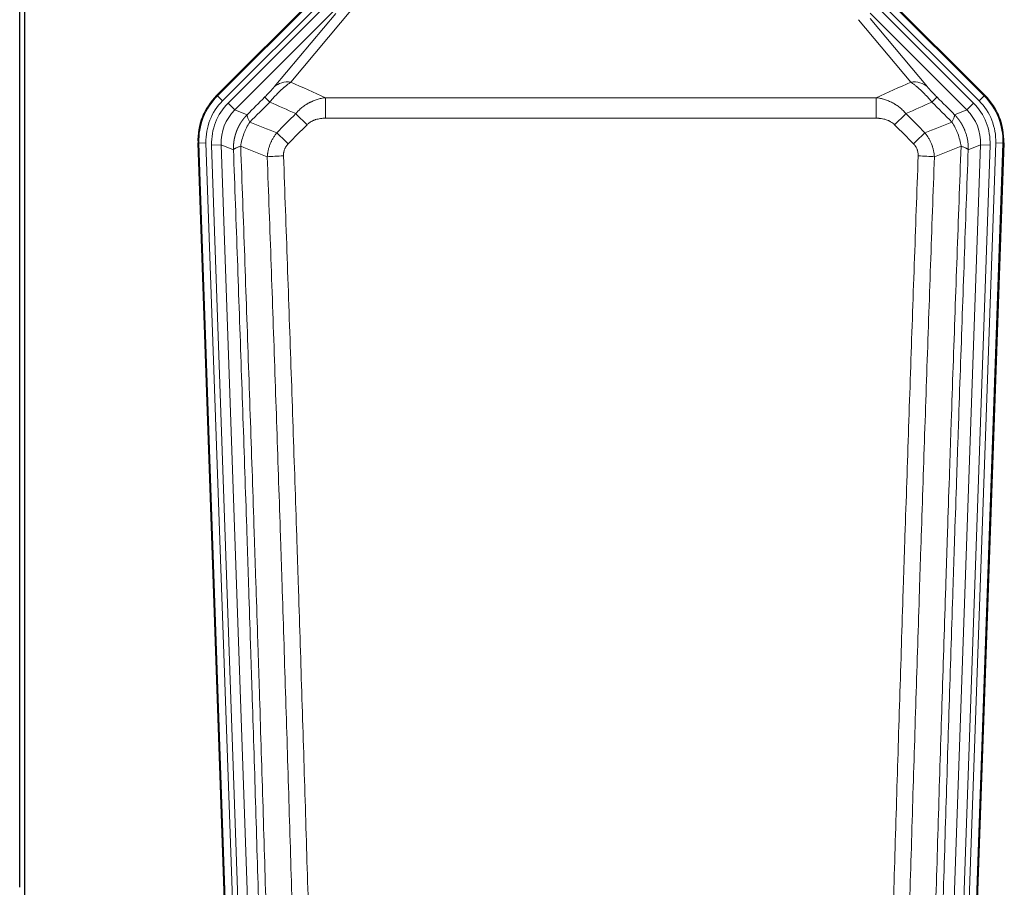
# Model space of a CAD drawing. Header units: inches. Extents: x 0 to 20790, y -12 to 14700.
# Tile 39 of 184: x 4321 to 4738, y 5032 to 5399. Entities that reach past the tile are written whole.
import ezdxf

# ---------------------------------------------------------------- set-up
doc = ezdxf.new("R2010")
doc.units = ezdxf.units.IN
doc.layers.add('1', color=7, linetype='Continuous', true_color=0xffffff)

msp = doc.modelspace()

# ---------------------------------------------------------------- linework, layer by layer
at = {"layer": '1', "color": 2, "linetype": 'Continuous', "lineweight": 25}
for p, q in [((4321.169, 5031.837), (4321.169, 5432.417)), ((4323.169, 5432.089), (4323.169, 5008.579)), ((4404.528, 5366.966), (4448.344, 5410.782)), ((4685.994, 5410.782), (4729.81, 5366.966)), ((4409.765, 4971.314), (4396.647, 5346.959)), ((4737.691, 5346.959), (4724.573, 4971.314))]:
    msp.add_line(p, q, dxfattribs=at)
at = {"layer": '1', "color": 110, "linetype": 'Continuous', "lineweight": 13}
for p, q in [((4404.909, 5366.816), (4448.499, 5410.407)), ((4685.839, 5410.407), (4729.43, 5366.816)), ((4450.618, 5408.288), (4407.027, 5364.697)), ((4409.419, 5363.755), (4451.594, 5405.931)), ((4724.92, 5363.755), (4682.744, 5405.931)), ((4727.311, 5364.697), (4683.721, 5408.288)), ((4454.419, 5403.106), (4412.243, 5360.931)), ((4428.895, 5370.596), (4454.973, 5401.769)), ((4462.034, 5403.815), (4435.956, 5372.643)), ((4722.095, 5360.931), (4681.17, 5401.856)), ((4698.382, 5372.643), (4676.268, 5399.078)), ((4681.17, 5399.613), (4705.444, 5370.596)), ((4404.528, 5366.966), (4404.909, 5366.816)), ((4407.027, 5364.697), (4404.909, 5366.816)), ((4450.583, 5366.072), (4683.755, 5366.072)), ((4450.583, 5357.363), (4450.583, 5366.072)), ((4683.755, 5357.363), (4683.755, 5366.072)), ((4729.43, 5366.816), (4727.311, 5364.697)), ((4729.43, 5366.816), (4729.81, 5366.966)), ((4409.419, 5363.755), (4412.243, 5360.931)), ((4412.243, 5360.931), (4417.468, 5358.873)), ((4716.87, 5358.873), (4722.095, 5360.931)), ((4722.095, 5360.931), (4724.92, 5363.755)), ((4683.755, 5357.363), (4450.583, 5357.363)), ((4397.028, 5346.809), (4396.647, 5346.959)), ((4400.022, 5346.914), (4397.028, 5346.809)), ((4410.139, 4971.366), (4397.028, 5346.809)), ((4400.022, 5346.914), (4413.133, 4971.471)), ((4402.413, 5345.972), (4406.406, 5346.111)), ((4402.413, 5345.972), (4415.48, 4971.801)), ((4411.653, 5344.044), (4406.406, 5346.111)), ((4406.406, 5346.111), (4419.472, 4971.94)), ((4714.867, 4971.94), (4727.933, 5346.111)), ((4731.925, 5345.972), (4718.859, 4971.801)), ((4721.206, 4971.471), (4734.317, 5346.914)), ((4727.933, 5346.111), (4722.685, 5344.044)), ((4737.311, 5346.809), (4724.2, 4971.366)), ((4727.933, 5346.111), (4731.925, 5345.972)), ((4737.311, 5346.809), (4734.317, 5346.914)), ((4737.691, 5346.959), (4737.311, 5346.809))]:
    msp.add_line(p, q, dxfattribs=at)
for centre, major_axis, ratio, start_param, end_param in [((4435.956, 5363.535), (-7.67, 6.416), 0.860824, 5.3364913, 6.1801624), ((4698.382, 5363.535), (-7.67, -6.416), 0.860824, 3.2446156, 4.0882866), ((4424.041, 5347.724), (25.153, -9.908), 0.9987323, 2.7320361, 3.5511492), ((4424.041, 5347.724, 0), (22.366, -8.81), 0.9983711, 2.7320361, 3.5511492), ((4431.869, 5359.171), (7.081, -7.061), 0.0269081, 2.343706, 3.0892138), ((4702.469, 5359.171), (-7.081, -7.061), 0.0269081, 3.1939715, 3.9394793), ((4710.297, 5347.724, 0), (-22.366, -8.81), 0.9983711, 2.7320361, 3.5511492), ((4710.297, 5347.724), (-25.153, -9.908), 0.9987323, 2.7320361, 3.5511492), ((4426.433, 5346.782, 0), (-22.366, 8.81), 0.9983711, 5.8736288, 6.6927419), ((4426.433, 5346.782), (18.651, -7.347), 0.9977215, 2.7320361, 3.5511492), ((4707.906, 5346.782), (-18.651, -7.347), 0.9977215, 2.7320361, 3.5511492), ((4707.906, 5346.782, 0), (22.366, 8.81), 0.9983711, 5.8736288, 6.6927419), ((4442.825, 5354.24), (7.096, -7.046), 0.0275577, 1.5981516, 2.344042), ((4691.514, 5354.24), (-7.096, -7.046), 0.0275577, 3.9391433, 4.6850337), ((4434.816, 5346.176), (7.095, -7.047), 0.0252539, 1.5958719, 2.342907), ((4699.522, 5346.176), (7.095, 7.047), 0.0252539, 0.7986857, 1.5457208), ((4432.844, 5341.089), (-9.993, -0.365), 0.0335157, 4.711165, 5.4709844), ((4701.495, 5341.089), (-9.993, 0.365), 0.0335157, 3.9537936, 4.713613)]:
    msp.add_ellipse(centre, major_axis=major_axis, ratio=ratio, start_param=start_param, end_param=end_param, dxfattribs=at)
at = {"layer": '1', "color": 2, "linetype": 'Continuous', "lineweight": 25}
for centre, major_axis in [((4423.669, 5347.87, 0), (25.162, -9.912)), ((4710.669, 5347.87, 0), (-25.162, -9.912))]:
    msp.add_ellipse(centre, major_axis=major_axis, ratio=0.9983711, start_param=2.7320361, end_param=3.5511492, dxfattribs=at)
at = {"layer": '1', "color": 110, "linetype": 'Continuous', "lineweight": 13}
for points, knots in [([(4427.061, 5364.237), (4427.445, 5364.696), (4428.215, 5365.593), (4428.991, 5366.448), (4429.574, 5367.073), (4429.769, 5367.278), (4430.014, 5367.532), (4430.062, 5367.582), (4430.16, 5367.683), (4430.306, 5367.833), (4430.452, 5367.981), (4430.936, 5368.469), (4431.319, 5368.843), (4432.079, 5369.558), (4432.454, 5369.9), (4432.919, 5370.308), (4433.012, 5370.389), (4433.196, 5370.547), (4433.471, 5370.781), (4433.741, 5371.004), (4434.275, 5371.435), (4434.623, 5371.703), (4435.133, 5372.077), (4435.3, 5372.197), (4435.549, 5372.37), (4435.631, 5372.426), (4435.795, 5372.536), (4435.876, 5372.59), (4435.956, 5372.643)], [0, 0, 0, 0, 0.125, 0.25, 0.25, 0.3125, 0.3125, 0.328125, 0.328125, 0.34375, 0.375, 0.375, 0.5, 0.5, 0.625, 0.625, 0.65625, 0.65625, 0.6875, 0.75, 0.75, 0.875, 0.875, 0.9375, 0.9375, 0.96875, 0.96875, 1, 1, 1, 1]), ([(4698.382, 5372.643), (4698.704, 5372.432), (4699.034, 5372.203), (4699.712, 5371.706), (4700.059, 5371.438), (4700.593, 5371.008), (4700.773, 5370.859), (4701.047, 5370.629), (4701.138, 5370.55), (4701.277, 5370.431), (4701.323, 5370.391), (4701.416, 5370.311), (4701.834, 5369.946), (4702.632, 5369.22), (4703.396, 5368.474), (4703.975, 5367.892), (4704.169, 5367.693), (4704.461, 5367.39), (4704.559, 5367.288), (4704.706, 5367.133), (4704.755, 5367.081), (4704.853, 5366.977), (4704.902, 5366.925), (4705.342, 5366.454), (4705.732, 5366.025), (4706.507, 5365.146), (4706.893, 5364.697), (4707.277, 5364.237)], [0, 0, 0, 0, 0.125, 0.125, 0.25, 0.25, 0.3125, 0.3125, 0.34375, 0.34375, 0.359375, 0.359375, 0.375, 0.5, 0.625, 0.625, 0.6875, 0.6875, 0.71875, 0.71875, 0.734375, 0.734375, 0.75, 0.75, 0.875, 0.875, 1, 1, 1, 1]), ([(4428.895, 5370.596), (4428.87, 5370.566), (4428.844, 5370.535), (4428.791, 5370.473), (4428.764, 5370.441), (4428.681, 5370.344), (4428.623, 5370.277), (4428.444, 5370.07), (4428.316, 5369.924), (4428.108, 5369.691), (4428.036, 5369.611), (4427.924, 5369.487), (4427.867, 5369.425), (4427.809, 5369.361), (4427.77, 5369.318), (4427.75, 5369.296), (4427.571, 5369.1), (4427.403, 5368.919), (4427.052, 5368.544), (4426.869, 5368.349), (4426.629, 5368.097), (4426.556, 5368.02), (4426.482, 5367.943), (4426.432, 5367.891), (4426.407, 5367.865), (4426.282, 5367.735), (4426.18, 5367.63), (4425.874, 5367.313), (4425.665, 5367.1), (4425.242, 5366.669), (4425.027, 5366.452), (4424.808, 5366.232)], [0, 0, 0, 0, 0.03125, 0.03125, 0.0625, 0.0625, 0.125, 0.125, 0.25, 0.25, 0.3125, 0.3125, 0.34375, 0.359375, 0.359375, 0.375, 0.375, 0.5, 0.5, 0.625, 0.625, 0.65625, 0.671875, 0.671875, 0.6875, 0.6875, 0.75, 0.75, 0.875, 0.875, 1, 1, 1, 1]), ([(4709.531, 5366.232), (4709.311, 5366.452), (4709.095, 5366.67), (4708.669, 5367.104), (4708.459, 5367.318), (4708.202, 5367.585), (4708.15, 5367.638), (4708.048, 5367.743), (4707.898, 5367.9), (4707.751, 5368.053), (4707.465, 5368.354), (4707.282, 5368.548), (4706.932, 5368.922), (4706.765, 5369.103), (4706.586, 5369.299), (4706.566, 5369.32), (4706.527, 5369.363), (4706.468, 5369.428), (4706.336, 5369.574), (4706.228, 5369.694), (4706.021, 5369.926), (4705.892, 5370.072), (4705.655, 5370.347), (4705.545, 5370.476), (4705.444, 5370.596)], [0, 0, 0, 0, 0.125, 0.125, 0.25, 0.25, 0.28125, 0.28125, 0.3125, 0.375, 0.375, 0.5, 0.5, 0.625, 0.625, 0.640625, 0.640625, 0.65625, 0.6875, 0.75, 0.75, 0.875, 0.875, 1, 1, 1, 1]), ([(4438.007, 5359.302), (4438.207, 5359.541), (4438.413, 5359.776), (4438.73, 5360.119), (4438.837, 5360.232), (4439.053, 5360.454), (4439.163, 5360.564), (4439.716, 5361.106), (4440.177, 5361.513), (4441.134, 5362.281), (4441.63, 5362.64), (4442.272, 5363.06), (4442.401, 5363.142), (4442.597, 5363.264), (4442.662, 5363.304), (4442.794, 5363.383), (4442.86, 5363.423), (4443.191, 5363.617), (4443.526, 5363.804), (4443.865, 5363.98), (4444.002, 5364.049), (4444.07, 5364.084), (4444.275, 5364.186), (4444.413, 5364.252), (4444.827, 5364.446), (4445.104, 5364.568), (4445.942, 5364.915), (4446.507, 5365.119), (4447.65, 5365.477), (4448.228, 5365.63), (4449.396, 5365.888), (4449.986, 5365.992), (4450.583, 5366.072)], [0, 0, 0, 0, 0.0625, 0.0625, 0.09375, 0.09375, 0.125, 0.125, 0.25, 0.25, 0.375, 0.375, 0.40625, 0.40625, 0.421875, 0.421875, 0.4375, 0.4375, 0.5, 0.515625, 0.515625, 0.53125, 0.53125, 0.5625, 0.5625, 0.625, 0.625, 0.75, 0.75, 0.875, 0.875, 1, 1, 1, 1]), ([(4683.755, 5366.072), (4684.353, 5365.992), (4685.021, 5365.874), (4685.684, 5365.724), (4685.832, 5365.689), (4685.905, 5365.672), (4686.126, 5365.618), (4686.272, 5365.581), (4686.71, 5365.464), (4686.999, 5365.38), (4687.861, 5365.109), (4688.427, 5364.903), (4689.539, 5364.441), (4690.086, 5364.184), (4690.892, 5363.759), (4691.292, 5363.537), (4691.686, 5363.299), (4691.881, 5363.177), (4691.947, 5363.136), (4692.076, 5363.053), (4692.141, 5363.011), (4692.72, 5362.632), (4693.216, 5362.272), (4694.172, 5361.505), (4694.631, 5361.098), (4695.51, 5360.237), (4695.931, 5359.782), (4696.331, 5359.302)], [0, 0, 0, 0, 0.125, 0.140625, 0.140625, 0.15625, 0.15625, 0.1875, 0.1875, 0.25, 0.25, 0.375, 0.375, 0.5, 0.5, 0.5625, 0.59375, 0.59375, 0.609375, 0.609375, 0.625, 0.625, 0.75, 0.75, 0.875, 0.875, 1, 1, 1, 1]), ([(4411.653, 5344.044), (4411.653, 5344.067), (4411.651, 5344.113), (4411.649, 5344.182), (4411.648, 5344.251), (4411.646, 5344.321), (4411.645, 5344.39), (4411.644, 5344.459), (4411.644, 5344.528), (4411.643, 5344.597), (4411.643, 5344.666), (4411.643, 5344.735), (4411.643, 5344.804), (4411.644, 5344.873), (4411.644, 5344.941), (4411.645, 5345.01), (4411.647, 5345.079), (4411.648, 5345.148), (4411.65, 5345.216), (4411.652, 5345.285), (4411.654, 5345.353), (4411.656, 5345.422), (4411.659, 5345.49), (4411.662, 5345.559), (4411.665, 5345.627), (4411.668, 5345.696), (4411.672, 5345.764), (4411.675, 5345.832), (4411.679, 5345.9), (4411.684, 5345.968), (4411.688, 5346.037), (4411.693, 5346.105), (4411.698, 5346.173), (4411.703, 5346.241), (4411.708, 5346.308), (4411.714, 5346.376), (4411.719, 5346.444), (4411.725, 5346.512), (4411.732, 5346.579), (4411.738, 5346.647), (4411.745, 5346.714), (4411.752, 5346.782), (4411.759, 5346.849), (4411.766, 5346.917), (4411.774, 5346.984), (4411.782, 5347.051), (4411.79, 5347.118), (4411.798, 5347.185), (4411.807, 5347.252), (4411.815, 5347.319), (4411.824, 5347.386), (4411.833, 5347.453), (4411.843, 5347.52), (4411.852, 5347.587), (4411.862, 5347.653), (4411.872, 5347.72), (4411.882, 5347.786), (4411.893, 5347.853), (4411.903, 5347.919), (4411.914, 5347.985), (4411.925, 5348.051), (4411.937, 5348.118), (4411.948, 5348.184), (4411.96, 5348.25), (4411.972, 5348.315), (4411.984, 5348.381), (4411.996, 5348.447), (4412.009, 5348.513), (4412.022, 5348.578), (4412.035, 5348.644), (4412.048, 5348.709), (4412.061, 5348.774), (4412.075, 5348.84), (4412.089, 5348.905), (4412.103, 5348.97), (4412.117, 5349.035), (4412.131, 5349.1), (4412.146, 5349.165), (4412.161, 5349.229), (4412.176, 5349.294), (4412.191, 5349.359), (4412.207, 5349.423), (4412.222, 5349.488), (4412.238, 5349.552), (4412.254, 5349.616), (4412.27, 5349.68), (4412.287, 5349.744), (4412.304, 5349.808), (4412.32, 5349.872), (4412.338, 5349.936), (4412.355, 5349.999), (4412.372, 5350.063), (4412.39, 5350.127), (4412.408, 5350.19), (4412.426, 5350.253), (4412.444, 5350.316), (4412.463, 5350.38), (4412.481, 5350.443), (4412.5, 5350.505), (4412.519, 5350.568), (4412.538, 5350.631), (4412.558, 5350.694), (4412.577, 5350.756), (4412.597, 5350.819), (4412.617, 5350.881), (4412.637, 5350.943), (4412.658, 5351.005), (4412.678, 5351.067), (4412.699, 5351.129), (4412.72, 5351.191), (4412.741, 5351.253), (4412.762, 5351.314), (4412.784, 5351.376), (4412.805, 5351.437), (4412.827, 5351.498), (4412.849, 5351.559), (4412.872, 5351.62), (4412.894, 5351.681), (4412.917, 5351.742), (4412.939, 5351.803), (4412.962, 5351.864), (4412.985, 5351.924), (4413.009, 5351.985), (4413.032, 5352.045), (4413.056, 5352.105), (4413.08, 5352.165), (4413.104, 5352.225), (4413.128, 5352.285), (4413.152, 5352.345), (4413.177, 5352.404), (4413.202, 5352.464), (4413.227, 5352.523), (4413.252, 5352.582), (4413.277, 5352.642), (4413.302, 5352.701), (4413.328, 5352.76), (4413.354, 5352.818), (4413.38, 5352.877), (4413.406, 5352.936), (4413.432, 5352.994), (4413.458, 5353.052), (4413.485, 5353.111), (4413.512, 5353.169), (4413.539, 5353.227), (4413.566, 5353.285), (4413.593, 5353.342), (4413.621, 5353.4), (4413.648, 5353.457), (4413.676, 5353.515), (4413.704, 5353.572), (4413.732, 5353.629), (4413.76, 5353.686), (4413.789, 5353.743), (4413.817, 5353.8), (4413.846, 5353.856), (4413.875, 5353.913), (4413.904, 5353.969), (4413.933, 5354.025), (4413.963, 5354.082), (4413.992, 5354.138), (4414.022, 5354.193), (4414.052, 5354.249), (4414.082, 5354.305), (4414.112, 5354.36), (4414.143, 5354.416), (4414.173, 5354.471), (4414.204, 5354.526), (4414.234, 5354.581), (4414.265, 5354.636), (4414.296, 5354.69), (4414.328, 5354.745), (4414.359, 5354.799), (4414.391, 5354.854), (4414.422, 5354.908), (4414.454, 5354.962), (4414.486, 5355.016), (4414.518, 5355.07), (4414.551, 5355.123), (4414.583, 5355.177), (4414.616, 5355.23), (4414.648, 5355.283), (4414.681, 5355.337), (4414.714, 5355.389), (4414.747, 5355.442), (4414.781, 5355.495), (4414.814, 5355.548), (4414.848, 5355.6), (4414.881, 5355.652), (4414.915, 5355.704), (4414.949, 5355.756), (4414.983, 5355.808), (4415.018, 5355.86), (4415.052, 5355.912), (4415.087, 5355.963), (4415.121, 5356.014), (4415.156, 5356.066), (4415.191, 5356.117), (4415.226, 5356.168), (4415.261, 5356.218), (4415.297, 5356.269), (4415.332, 5356.319), (4415.368, 5356.37), (4415.403, 5356.42), (4415.439, 5356.47), (4415.475, 5356.52), (4415.511, 5356.57), (4415.548, 5356.619), (4415.584, 5356.669), (4415.621, 5356.718), (4415.657, 5356.767), (4415.694, 5356.817), (4415.731, 5356.865), (4415.768, 5356.914), (4415.805, 5356.963), (4415.842, 5357.011), (4415.88, 5357.06), (4415.917, 5357.108), (4415.955, 5357.156), (4415.992, 5357.204), (4416.03, 5357.252), (4416.068, 5357.299), (4416.106, 5357.347), (4416.145, 5357.394), (4416.183, 5357.441), (4416.221, 5357.488), (4416.26, 5357.535), (4416.299, 5357.582), (4416.337, 5357.629), (4416.376, 5357.675), (4416.415, 5357.721), (4416.455, 5357.767), (4416.494, 5357.813), (4416.533, 5357.859), (4416.573, 5357.905), (4416.612, 5357.951), (4416.652, 5357.996), (4416.692, 5358.041), (4416.732, 5358.086), (4416.772, 5358.131), (4416.812, 5358.176), (4416.852, 5358.221), (4416.892, 5358.265), (4416.933, 5358.31), (4416.973, 5358.354), (4417.014, 5358.398), (4417.055, 5358.442), (4417.096, 5358.486), (4417.137, 5358.529), (4417.178, 5358.573), (4417.219, 5358.616), (4417.26, 5358.659), (4417.302, 5358.702), (4417.343, 5358.745), (4417.385, 5358.788), (4417.426, 5358.83), (4417.454, 5358.859), (4417.468, 5358.873)], [0, 0, 0, 0, 0.0042303, 0.0084583, 0.0126838, 0.016907, 0.0211277, 0.0253461, 0.0295621, 0.0337757, 0.037987, 0.0421959, 0.0464023, 0.0506064, 0.0548082, 0.0590075, 0.0632045, 0.0673991, 0.0715913, 0.0757811, 0.0799686, 0.0841537, 0.0883364, 0.0925167, 0.0966947, 0.1008703, 0.1050435, 0.1092144, 0.1133829, 0.117549, 0.1217128, 0.1258741, 0.1300332, 0.1341898, 0.1383441, 0.1424961, 0.1466456, 0.1507929, 0.1549377, 0.1590802, 0.1632203, 0.1673581, 0.1714935, 0.1756266, 0.1797573, 0.1838856, 0.1880116, 0.1921352, 0.1962565, 0.2003755, 0.204492, 0.2086063, 0.2127182, 0.2168277, 0.2209349, 0.2250397, 0.2291422, 0.2332423, 0.2373401, 0.2414356, 0.2455287, 0.2496195, 0.2537079, 0.257794, 0.2618777, 0.2659591, 0.2700382, 0.2741149, 0.2781893, 0.2822614, 0.2863311, 0.2903985, 0.2944635, 0.2985262, 0.3025866, 0.3066447, 0.3107004, 0.3147538, 0.3188048, 0.3228536, 0.3269, 0.3309441, 0.3349858, 0.3390253, 0.3430624, 0.3470972, 0.3511296, 0.3551598, 0.3591876, 0.3632131, 0.3672363, 0.3712571, 0.3752757, 0.3792919, 0.3833058, 0.3873174, 0.3913267, 0.3953337, 0.3993384, 0.4033407, 0.4073408, 0.4113385, 0.4153339, 0.419327, 0.4233179, 0.4273064, 0.4312926, 0.4352765, 0.4392581, 0.4432373, 0.4472143, 0.451189, 0.4551614, 0.4591315, 0.4630993, 0.4670648, 0.471028, 0.4749889, 0.4789475, 0.4829038, 0.4868578, 0.4908095, 0.494759, 0.4987061, 0.502651, 0.5065936, 0.5105338, 0.5144718, 0.5184076, 0.522341, 0.5262721, 0.530201, 0.5341276, 0.5380519, 0.5419739, 0.5458936, 0.5498111, 0.5537262, 0.5576392, 0.5615498, 0.5654581, 0.5693642, 0.573268, 0.5771696, 0.5810688, 0.5849658, 0.5888606, 0.592753, 0.5966432, 0.6005311, 0.6044168, 0.6083002, 0.6121813, 0.6160602, 0.6199368, 0.6238111, 0.6276832, 0.6315531, 0.6354206, 0.6392859, 0.643149, 0.6470098, 0.6508684, 0.6547247, 0.6585787, 0.6624305, 0.66628, 0.6701273, 0.6739724, 0.6778152, 0.6816557, 0.685494, 0.6893301, 0.6931639, 0.6969955, 0.7008248, 0.7046519, 0.7084768, 0.7122994, 0.7161198, 0.7199379, 0.7237539, 0.7275675, 0.731379, 0.7351882, 0.7389952, 0.7427999, 0.7466024, 0.7504027, 0.7542008, 0.7579966, 0.7617902, 0.7655816, 0.7693708, 0.7731577, 0.7769424, 0.7807249, 0.7845052, 0.7882833, 0.7920591, 0.7958327, 0.7996042, 0.8033734, 0.8071403, 0.8109051, 0.8146677, 0.818428, 0.8221862, 0.8259421, 0.8296958, 0.8334474, 0.8371967, 0.8409438, 0.8446887, 0.8484314, 0.8521719, 0.8559102, 0.8596463, 0.8633802, 0.867112, 0.8708415, 0.8745688, 0.8782939, 0.8820169, 0.8857376, 0.8894562, 0.8931726, 0.8968867, 0.9005987, 0.9043086, 0.9080162, 0.9117216, 0.9154249, 0.919126, 0.9228249, 0.9265216, 0.9302161, 0.9339085, 0.9375987, 0.9412867, 0.9449725, 0.9486562, 0.9523377, 0.956017, 0.9596942, 0.9633691, 0.967042, 0.9707126, 0.9743811, 0.9780474, 0.9817116, 0.9853736, 0.9890334, 0.9926911, 0.9963466, 1, 1, 1, 1]), ([(4414.709, 5345.519), (4414.837, 5346.422), (4415.016, 5347.325), (4415.473, 5349.109), (4415.75, 5349.991), (4416.238, 5351.285), (4416.413, 5351.711), (4416.785, 5352.551), (4416.982, 5352.965), (4417.609, 5354.185), (4418.071, 5354.969), (4418.574, 5355.715)], [0, 0, 0, 0, 0.25, 0.25, 0.5, 0.5, 0.625, 0.625, 0.75, 0.75, 1, 1, 1, 1]), ([(4418.574, 5355.715), (4418.467, 5355.922), (4418.367, 5356.121), (4418.179, 5356.502), (4418.092, 5356.684), (4417.933, 5357.03), (4417.861, 5357.194), (4417.732, 5357.502), (4417.675, 5357.646), (4417.578, 5357.914), (4417.539, 5358.038), (4417.476, 5358.264), (4417.453, 5358.367), (4417.413, 5358.641), (4417.422, 5358.78), (4417.468, 5358.873)], [0, 0, 0, 0, 0.125, 0.125, 0.25, 0.25, 0.375, 0.375, 0.5, 0.5, 0.625, 0.625, 0.75, 0.75, 1, 1, 1, 1]), ([(4442.825, 5354.629), (4442.95, 5354.756), (4443.08, 5354.878), (4443.281, 5355.054), (4443.349, 5355.111), (4443.487, 5355.223), (4443.557, 5355.278), (4443.909, 5355.546), (4444.204, 5355.74), (4444.814, 5356.092), (4445.13, 5356.25), (4445.537, 5356.426), (4445.62, 5356.461), (4445.784, 5356.527), (4445.867, 5356.559), (4446.115, 5356.652), (4446.281, 5356.709), (4446.783, 5356.869), (4447.12, 5356.959), (4447.799, 5357.111), (4448.142, 5357.172), (4448.832, 5357.269), (4449.179, 5357.305), (4449.878, 5357.352), (4450.229, 5357.363), (4450.583, 5357.363)], [0, 0, 0, 0, 0.0625, 0.0625, 0.09375, 0.09375, 0.125, 0.125, 0.25, 0.25, 0.375, 0.375, 0.40625, 0.40625, 0.4375, 0.4375, 0.5, 0.5, 0.625, 0.625, 0.75, 0.75, 0.875, 0.875, 1, 1, 1, 1]), ([(4683.755, 5357.363), (4684.109, 5357.363), (4684.462, 5357.352), (4684.903, 5357.322), (4684.992, 5357.315), (4685.168, 5357.3), (4685.256, 5357.292), (4685.519, 5357.265), (4685.694, 5357.243), (4686.216, 5357.169), (4686.561, 5357.107), (4687.243, 5356.953), (4687.581, 5356.862), (4688.249, 5356.647), (4688.578, 5356.524), (4688.944, 5356.364), (4688.985, 5356.346), (4689.065, 5356.31), (4689.186, 5356.254), (4689.464, 5356.119), (4689.695, 5355.994), (4690.15, 5355.73), (4690.441, 5355.537), (4690.998, 5355.113), (4691.263, 5354.882), (4691.514, 5354.629)], [0, 0, 0, 0, 0.125, 0.125, 0.15625, 0.15625, 0.1875, 0.1875, 0.25, 0.25, 0.375, 0.375, 0.5, 0.5, 0.625, 0.625, 0.640625, 0.640625, 0.65625, 0.6875, 0.75, 0.75, 0.875, 0.875, 1, 1, 1, 1]), ([(4716.87, 5358.873), (4716.917, 5358.78), (4716.926, 5358.641), (4716.885, 5358.367), (4716.862, 5358.264), (4716.8, 5358.038), (4716.76, 5357.914), (4716.663, 5357.646), (4716.607, 5357.502), (4716.478, 5357.194), (4716.405, 5357.03), (4716.246, 5356.684), (4716.159, 5356.502), (4715.972, 5356.121), (4715.871, 5355.922), (4715.765, 5355.715)], [0, 0, 0, 0, 0.25, 0.25, 0.375, 0.375, 0.5, 0.5, 0.625, 0.625, 0.75, 0.75, 0.875, 0.875, 1, 1, 1, 1]), ([(4715.765, 5355.715), (4716.268, 5354.969), (4716.73, 5354.185), (4717.356, 5352.965), (4717.554, 5352.551), (4717.926, 5351.711), (4718.1, 5351.285), (4718.588, 5349.991), (4718.866, 5349.109), (4719.322, 5347.325), (4719.501, 5346.422), (4719.63, 5345.519)], [0, 0, 0, 0, 0.25, 0.25, 0.375, 0.375, 0.5, 0.5, 0.75, 0.75, 1, 1, 1, 1]), ([(4716.87, 5358.873), (4716.887, 5358.855), (4716.922, 5358.82), (4716.973, 5358.768), (4717.024, 5358.715), (4717.075, 5358.662), (4717.126, 5358.609), (4717.177, 5358.555), (4717.228, 5358.502), (4717.278, 5358.448), (4717.328, 5358.393), (4717.379, 5358.339), (4717.429, 5358.284), (4717.478, 5358.23), (4717.528, 5358.175), (4717.577, 5358.119), (4717.627, 5358.064), (4717.676, 5358.008), (4717.725, 5357.952), (4717.774, 5357.896), (4717.822, 5357.84), (4717.871, 5357.783), (4717.919, 5357.726), (4717.967, 5357.669), (4718.015, 5357.612), (4718.063, 5357.554), (4718.11, 5357.497), (4718.158, 5357.439), (4718.205, 5357.38), (4718.252, 5357.322), (4718.299, 5357.264), (4718.345, 5357.205), (4718.392, 5357.146), (4718.438, 5357.086), (4718.484, 5357.027), (4718.53, 5356.967), (4718.576, 5356.907), (4718.621, 5356.847), (4718.667, 5356.787), (4718.712, 5356.726), (4718.757, 5356.666), (4718.802, 5356.605), (4718.846, 5356.544), (4718.89, 5356.482), (4718.935, 5356.421), (4718.979, 5356.359), (4719.022, 5356.297), (4719.066, 5356.234), (4719.109, 5356.172), (4719.153, 5356.109), (4719.195, 5356.047), (4719.238, 5355.983), (4719.281, 5355.92), (4719.323, 5355.857), (4719.365, 5355.793), (4719.407, 5355.729), (4719.449, 5355.665), (4719.49, 5355.601), (4719.532, 5355.536), (4719.573, 5355.471), (4719.614, 5355.407), (4719.654, 5355.341), (4719.695, 5355.276), (4719.735, 5355.211), (4719.775, 5355.145), (4719.814, 5355.079), (4719.854, 5355.013), (4719.893, 5354.947), (4719.932, 5354.88), (4719.971, 5354.813), (4720.01, 5354.746), (4720.048, 5354.679), (4720.086, 5354.612), (4720.124, 5354.545), (4720.162, 5354.477), (4720.199, 5354.409), (4720.237, 5354.341), (4720.274, 5354.273), (4720.31, 5354.204), (4720.347, 5354.136), (4720.383, 5354.067), (4720.419, 5353.998), (4720.455, 5353.929), (4720.491, 5353.859), (4720.526, 5353.79), (4720.561, 5353.72), (4720.596, 5353.65), (4720.63, 5353.58), (4720.665, 5353.51), (4720.699, 5353.439), (4720.733, 5353.368), (4720.766, 5353.298), (4720.8, 5353.227), (4720.833, 5353.155), (4720.865, 5353.084), (4720.898, 5353.012), (4720.93, 5352.941), (4720.962, 5352.869), (4720.994, 5352.797), (4721.026, 5352.724), (4721.057, 5352.652), (4721.088, 5352.579), (4721.119, 5352.507), (4721.149, 5352.434), (4721.179, 5352.361), (4721.209, 5352.287), (4721.239, 5352.214), (4721.269, 5352.14), (4721.467, 5351.639), (4721.801, 5350.689), (4722.189, 5349.261), (4722.475, 5347.787), (4722.652, 5346.275), (4722.696, 5345.208), (4722.695, 5344.601), (4722.694, 5344.462), (4722.692, 5344.323), (4722.689, 5344.183), (4722.687, 5344.09), (4722.685, 5344.044)], [0, 0, 0, 0, 0.0045083, 0.0090195, 0.0135338, 0.0180512, 0.0225715, 0.0270949, 0.0316214, 0.0361509, 0.0406834, 0.0452189, 0.0497575, 0.0542992, 0.0588439, 0.0633916, 0.0679424, 0.0724963, 0.0770532, 0.0816132, 0.0861762, 0.0907423, 0.0953114, 0.0998837, 0.104459, 0.1090373, 0.1136188, 0.1182033, 0.1227909, 0.1273815, 0.1319753, 0.1365721, 0.141172, 0.145775, 0.1503811, 0.1549903, 0.1596025, 0.1642179, 0.1688364, 0.1734579, 0.1780826, 0.1827103, 0.1873412, 0.1919752, 0.1966123, 0.2012524, 0.2058957, 0.2105422, 0.2151917, 0.2198443, 0.2245001, 0.229159, 0.233821, 0.2384861, 0.2431544, 0.2478258, 0.2525003, 0.2571779, 0.2618587, 0.2665427, 0.2712297, 0.2759199, 0.2806133, 0.2853097, 0.2900094, 0.2947122, 0.2994181, 0.3041272, 0.3088394, 0.3135548, 0.3182733, 0.322995, 0.3277199, 0.3324479, 0.3371791, 0.3419135, 0.346651, 0.3513917, 0.3561355, 0.3608826, 0.3656328, 0.3703861, 0.3751427, 0.3799024, 0.3846654, 0.3894315, 0.3942008, 0.3989732, 0.4037489, 0.4085278, 0.4133098, 0.4180951, 0.4228835, 0.4276751, 0.43247, 0.437268, 0.4420692, 0.4468737, 0.4516813, 0.4564922, 0.4613063, 0.4661235, 0.470944, 0.4757677, 0.4805947, 0.4854248, 0.4902582, 0.4950947, 0.4999345, 0.5888915, 0.6791125, 0.7706071, 0.8633844, 0.9574535, 0.965938, 0.9744348, 0.9829441, 0.9914659, 1, 1, 1, 1]), ([(4425.96, 5341.081), (4425.997, 5341.543), (4426.05, 5342.003), (4426.138, 5342.576), (4426.157, 5342.69), (4426.197, 5342.919), (4426.217, 5343.033), (4426.283, 5343.375), (4426.331, 5343.601), (4426.487, 5344.277), (4426.729, 5345.167), (4427.037, 5346.036), (4427.293, 5346.68), (4427.405, 5346.947), (4427.523, 5347.212), (4427.571, 5347.317), (4427.596, 5347.37), (4427.669, 5347.528), (4427.719, 5347.632), (4427.973, 5348.152), (4428.191, 5348.559), (4428.657, 5349.352), (4429.151, 5350.126), (4429.703, 5350.862), (4429.993, 5351.22)], [0, 0, 0, 0, 0.125, 0.125, 0.15625, 0.15625, 0.1875, 0.1875, 0.25, 0.25, 0.375, 0.5, 0.5, 0.5625, 0.578125, 0.578125, 0.59375, 0.59375, 0.625, 0.625, 0.75, 0.75, 0.875, 1, 1, 1, 1]), ([(4704.345, 5351.22), (4704.636, 5350.862), (4704.912, 5350.493), (4705.241, 5350.018), (4705.306, 5349.922), (4705.434, 5349.73), (4705.497, 5349.633), (4705.684, 5349.34), (4705.804, 5349.143), (4706.154, 5348.546), (4706.589, 5347.735), (4706.961, 5346.892), (4707.217, 5346.248), (4707.299, 5346.032), (4707.415, 5345.704), (4707.452, 5345.594), (4707.526, 5345.373), (4707.561, 5345.263), (4707.734, 5344.709), (4707.854, 5344.263), (4708.062, 5343.365), (4708.235, 5342.46), (4708.342, 5341.543), (4708.378, 5341.081)], [0, 0, 0, 0, 0.125, 0.125, 0.15625, 0.15625, 0.1875, 0.1875, 0.25, 0.25, 0.375, 0.5, 0.5, 0.5625, 0.5625, 0.59375, 0.59375, 0.625, 0.625, 0.75, 0.75, 0.875, 1, 1, 1, 1]), ([(4411.653, 5344.044), (4411.683, 5344.143), (4411.773, 5344.249), (4411.996, 5344.418), (4412.085, 5344.476), (4412.291, 5344.595), (4412.408, 5344.656), (4412.669, 5344.78), (4412.813, 5344.844), (4413.128, 5344.973), (4413.298, 5345.039), (4413.662, 5345.173), (4413.856, 5345.241), (4414.266, 5345.379), (4414.482, 5345.449), (4414.709, 5345.519)], [0, 0, 0, 0, 0.25, 0.25, 0.375, 0.375, 0.5, 0.5, 0.625, 0.625, 0.75, 0.75, 0.875, 0.875, 1, 1, 1, 1]), ([(4423.848, 4972.555), (4423.404, 4987.965), (4422.498, 5018.811), (4421.091, 5065.152), (4420.121, 5096.096), (4419.566, 5113.515), (4419.505, 5115.451), (4419.381, 5119.322), (4419.195, 5125.13), (4418.758, 5138.684), (4418.38, 5150.305), (4418.062, 5159.991), (4417.998, 5161.929), (4417.87, 5165.804), (4417.678, 5171.616), (4417.228, 5185.178), (4416.838, 5196.802), (4416.052, 5220.051), (4414.988, 5251.049), (4413.348, 5297.547), (4412.223, 5328.545), (4411.653, 5344.044)], [0, 0, 0, 0, 0.125, 0.25, 0.375, 0.375, 0.390625, 0.390625, 0.40625, 0.4375, 0.5, 0.5, 0.515625, 0.515625, 0.53125, 0.5625, 0.625, 0.625, 0.75, 0.875, 1, 1, 1, 1]), ([(4414.709, 5345.519), (4415.28, 5329.965), (4416.408, 5298.855), (4418.053, 5252.19), (4419.119, 5221.08), (4419.908, 5197.747), (4420.299, 5186.081), (4420.75, 5172.47), (4420.943, 5166.637), (4421.071, 5162.748), (4421.135, 5160.804), (4421.454, 5151.082), (4421.833, 5139.419), (4422.271, 5125.816), (4422.458, 5119.987), (4422.582, 5116.102), (4422.644, 5114.159), (4423.2, 5096.676), (4424.173, 5065.62), (4425.583, 5019.11), (4426.492, 4988.152), (4426.938, 4972.686)], [0, 0, 0, 0, 0.125, 0.25, 0.375, 0.375, 0.4375, 0.46875, 0.484375, 0.484375, 0.5, 0.5, 0.5625, 0.59375, 0.609375, 0.609375, 0.625, 0.625, 0.75, 0.875, 1, 1, 1, 1]), ([(4432.844, 5341.424), (4432.835, 5341.66), (4432.837, 5341.897), (4432.855, 5342.191), (4432.859, 5342.25), (4432.868, 5342.368), (4432.874, 5342.427), (4432.893, 5342.603), (4432.909, 5342.72), (4432.964, 5343.068), (4433.013, 5343.296), (4433.133, 5343.747), (4433.205, 5343.969), (4433.331, 5344.298), (4433.376, 5344.406), (4433.448, 5344.568), (4433.473, 5344.622), (4433.525, 5344.728), (4433.551, 5344.781), (4433.685, 5345.043), (4433.804, 5345.246), (4434.06, 5345.637), (4434.197, 5345.825), (4434.492, 5346.188), (4434.649, 5346.363), (4434.816, 5346.531)], [0, 0, 0, 0, 0.125, 0.125, 0.15625, 0.15625, 0.1875, 0.1875, 0.25, 0.25, 0.375, 0.375, 0.5, 0.5, 0.5625, 0.5625, 0.59375, 0.59375, 0.625, 0.625, 0.75, 0.75, 0.875, 0.875, 1, 1, 1, 1]), ([(4699.522, 5346.531), (4699.689, 5346.363), (4699.847, 5346.187), (4700.033, 5345.958), (4700.07, 5345.911), (4700.142, 5345.818), (4700.177, 5345.77), (4700.282, 5345.627), (4700.349, 5345.53), (4700.541, 5345.235), (4700.776, 5344.831), (4700.966, 5344.405), (4701.092, 5344.077), (4701.131, 5343.966), (4701.186, 5343.797), (4701.203, 5343.741), (4701.237, 5343.627), (4701.253, 5343.571), (4701.328, 5343.286), (4701.377, 5343.056), (4701.449, 5342.595), (4701.474, 5342.363), (4701.501, 5341.895), (4701.503, 5341.66), (4701.495, 5341.424)], [0, 0, 0, 0, 0.125, 0.125, 0.15625, 0.15625, 0.1875, 0.1875, 0.25, 0.25, 0.375, 0.5, 0.5, 0.5625, 0.5625, 0.59375, 0.59375, 0.625, 0.625, 0.75, 0.75, 0.875, 0.875, 1, 1, 1, 1]), ([(4707.401, 4972.686), (4707.456, 4974.619), (4707.512, 4976.552), (4707.624, 4980.42), (4707.793, 4986.222), (4708.188, 4999.762), (4708.532, 5011.375), (4709.225, 5034.608), (4710.165, 5065.607), (4711.624, 5112.172), (4712.628, 5143.258), (4713.202, 5160.756), (4713.266, 5162.7), (4713.394, 5166.589), (4713.586, 5172.423), (4714.038, 5186.036), (4714.429, 5197.706), (4714.758, 5207.433), (4714.824, 5209.379), (4714.956, 5213.269), (4715.154, 5219.105), (4715.619, 5232.722), (4716.022, 5244.393), (4716.833, 5267.734), (4717.931, 5298.852), (4719.058, 5329.965), (4719.63, 5345.519)], [0, 0, 0, 0, 0.015625, 0.015625, 0.03125, 0.0625, 0.125, 0.125, 0.25, 0.375, 0.5, 0.5, 0.515625, 0.515625, 0.53125, 0.5625, 0.625, 0.625, 0.640625, 0.640625, 0.65625, 0.6875, 0.75, 0.75, 0.875, 1, 1, 1, 1]), ([(4722.685, 5344.044), (4722.115, 5328.545), (4720.991, 5297.543), (4719.897, 5266.537), (4719.087, 5243.279), (4718.686, 5231.65), (4718.222, 5218.082), (4718.024, 5212.267), (4717.892, 5208.39), (4717.827, 5206.452), (4717.499, 5196.76), (4717.109, 5185.131), (4716.659, 5171.567), (4716.467, 5165.755), (4716.339, 5161.88), (4716.275, 5159.942), (4715.703, 5142.507), (4714.701, 5111.534), (4713.247, 5065.138), (4711.84, 5018.809), (4710.935, 4987.966), (4710.49, 4972.555)], [0, 0, 0, 0, 0.125, 0.25, 0.25, 0.3125, 0.34375, 0.359375, 0.359375, 0.375, 0.375, 0.4375, 0.46875, 0.484375, 0.484375, 0.5, 0.5, 0.625, 0.75, 0.875, 1, 1, 1, 1]), ([(4719.63, 5345.519), (4719.856, 5345.449), (4720.072, 5345.379), (4720.483, 5345.241), (4720.677, 5345.173), (4721.041, 5345.039), (4721.211, 5344.973), (4721.525, 5344.844), (4721.669, 5344.78), (4721.931, 5344.656), (4722.048, 5344.595), (4722.254, 5344.476), (4722.343, 5344.418), (4722.565, 5344.249), (4722.655, 5344.143), (4722.685, 5344.044)], [0, 0, 0, 0, 0.125, 0.125, 0.25, 0.25, 0.375, 0.375, 0.5, 0.5, 0.625, 0.625, 0.75, 0.75, 1, 1, 1, 1]), ([(4437.935, 4974.24), (4437.496, 4989.459), (4436.605, 5019.921), (4435.683, 5050.431), (4434.98, 5073.331), (4434.744, 5080.967), (4434.267, 5096.246), (4434.027, 5103.888), (4433.301, 5126.824), (4432.809, 5142.121), (4432.185, 5161.25), (4432.059, 5165.076), (4431.808, 5172.728), (4431.429, 5184.207), (4431.046, 5195.685), (4430.274, 5218.641), (4429.23, 5249.25), (4427.621, 5295.165), (4426.519, 5325.775), (4425.96, 5341.081)], [0, 0, 0, 0, 0.125, 0.25, 0.25, 0.3125, 0.3125, 0.375, 0.375, 0.5, 0.5, 0.53125, 0.53125, 0.5625, 0.625, 0.625, 0.75, 0.875, 1, 1, 1, 1]), ([(4432.844, 5341.424), (4433.401, 5326.099), (4434.502, 5295.451), (4436.109, 5249.479), (4437.152, 5218.832), (4437.922, 5195.847), (4438.305, 5184.354), (4438.683, 5172.862), (4438.935, 5165.2), (4439.06, 5161.37), (4439.683, 5142.216), (4440.175, 5126.9), (4440.9, 5103.936), (4441.14, 5096.284), (4441.616, 5080.986), (4441.852, 5073.34), (4442.554, 5050.412), (4443.474, 5019.864), (4444.365, 4989.364), (4444.802, 4974.126)], [0, 0, 0, 0, 0.125, 0.25, 0.375, 0.375, 0.4375, 0.46875, 0.46875, 0.5, 0.5, 0.625, 0.625, 0.6875, 0.6875, 0.75, 0.75, 0.875, 1, 1, 1, 1]), ([(4689.536, 4974.126), (4689.974, 4989.364), (4690.864, 5019.864), (4691.785, 5050.412), (4692.487, 5073.34), (4692.723, 5080.986), (4693.199, 5096.284), (4693.438, 5103.936), (4694.164, 5126.9), (4694.655, 5142.216), (4695.279, 5161.37), (4695.404, 5165.2), (4695.655, 5172.862), (4696.033, 5184.354), (4696.416, 5195.847), (4697.187, 5218.832), (4698.229, 5249.479), (4699.837, 5295.451), (4700.937, 5326.099), (4701.495, 5341.424)], [0, 0, 0, 0, 0.125, 0.25, 0.25, 0.3125, 0.3125, 0.375, 0.375, 0.5, 0.5, 0.53125, 0.53125, 0.5625, 0.625, 0.625, 0.75, 0.875, 1, 1, 1, 1]), ([(4708.378, 5341.081), (4707.82, 5325.775), (4706.718, 5295.165), (4705.108, 5249.25), (4704.064, 5218.641), (4703.293, 5195.685), (4702.91, 5184.207), (4702.531, 5172.728), (4702.279, 5165.076), (4702.154, 5161.25), (4701.529, 5142.121), (4701.038, 5126.824), (4700.311, 5103.888), (4700.071, 5096.246), (4699.595, 5080.967), (4699.358, 5073.331), (4698.655, 5050.431), (4697.733, 5019.921), (4696.842, 4989.459), (4696.404, 4974.24)], [0, 0, 0, 0, 0.125, 0.25, 0.375, 0.375, 0.4375, 0.46875, 0.46875, 0.5, 0.5, 0.625, 0.625, 0.6875, 0.6875, 0.75, 0.75, 0.875, 1, 1, 1, 1])]:
    msp.add_open_spline(points, degree=3, knots=knots, dxfattribs=at)
for points in [[(4435.956, 5372.643), (4440.835, 5370.454), (4445.711, 5368.263), (4450.583, 5366.072)], [(4683.755, 5366.072), (4688.628, 5368.263), (4693.503, 5370.454), (4698.382, 5372.643)], [(4417.468, 5358.873), (4419.915, 5361.326), (4422.361, 5363.779), (4424.808, 5366.232)], [(4427.061, 5364.237), (4424.232, 5361.396), (4421.403, 5358.556), (4418.574, 5355.715)], [(4438.007, 5359.302), (4434.36, 5360.948), (4430.712, 5362.593), (4427.061, 5364.237)], [(4707.277, 5364.237), (4703.627, 5362.593), (4699.978, 5360.948), (4696.331, 5359.302)], [(4715.765, 5355.715), (4712.935, 5358.556), (4710.106, 5361.396), (4707.277, 5364.237)], [(4709.531, 5366.232), (4711.977, 5363.779), (4714.424, 5361.326), (4716.87, 5358.873)], [(4418.574, 5355.715), (4422.378, 5354.211), (4426.185, 5352.713), (4429.993, 5351.22)], [(4429.993, 5351.22), (4432.665, 5353.914), (4435.336, 5356.608), (4438.007, 5359.302)], [(4696.331, 5359.302), (4699.002, 5356.608), (4701.674, 5353.914), (4704.345, 5351.22)], [(4704.345, 5351.22), (4708.153, 5352.713), (4711.96, 5354.211), (4715.765, 5355.715)], [(4442.825, 5354.629), (4440.155, 5351.93), (4437.486, 5349.23), (4434.816, 5346.531)], [(4699.522, 5346.531), (4696.853, 5349.23), (4694.183, 5351.93), (4691.514, 5354.629)], [(4425.96, 5341.081), (4422.208, 5342.555), (4418.458, 5344.035), (4414.709, 5345.519)], [(4719.63, 5345.519), (4715.881, 5344.035), (4712.13, 5342.555), (4708.378, 5341.081)]]:
    msp.add_open_spline(points, degree=3, dxfattribs=at)

doc.saveas('drawing.dxf')
